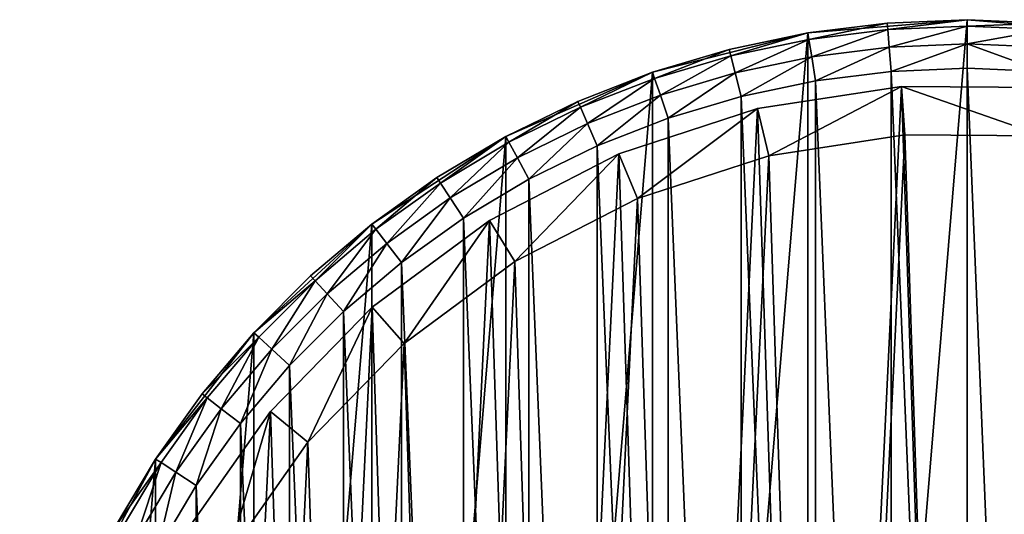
# Model space of a CAD drawing. Header units: millimetres. Extents: x 6 to 986, y -79 to 45.
# Tile 5 of 47: x 47 to 87, y 9 to 29. Entities that reach past the tile are written whole.
import ezdxf

# ---------------------------------------------------------------- set-up
doc = ezdxf.new("R2010")
doc.units = ezdxf.units.MM
doc.header["$LTSCALE"] = 25.4
doc.layers.get('0').update_dxf_attribs({"true_color": 0xff5454})

# ---------------------------------------------------------------- blocks, each defined once
blk = doc.blocks.new('PILLS-V-8262.STL')
at = {"color": 250, "true_color": 0x262626}
mesh = blk.add_polyface(dxfattribs=at)
corners = [(47.024, -1.131, 7.876), (45.937, -14.253, 7.876), (45.937, -7.647, 7.876), (47.024, -20.769, 7.876), (49.169, 5.118, 7.876), (49.169, -27.018, 7.876), (52.313, 10.928, 7.876), (52.313, -32.828, 7.876), (56.371, 16.141, 7.876), (56.371, -38.041, 7.876), (61.231, 20.616, 7.876), (61.231, -42.516, 7.876), (66.762, 24.229, 7.876), (66.762, -46.129, 7.876), (72.812, 26.883, 7.876), (72.812, -48.783, 7.876), (79.216, 28.504, 7.876), (79.216, -50.404, 7.876), (85.8, 29.05, 7.876), (85.8, -50.95, 7.876), (92.384, 28.504, 7.876), (92.384, -50.404, 7.876), (98.788, 26.883, 7.876), (98.788, -48.783, 7.876), (104.838, 24.229, 7.876), (104.838, -46.129, 7.876), (110.368, 20.616, 7.876), (110.368, -42.516, 7.876), (115.229, 16.141, 7.876), (115.229, -38.041, 7.876), (119.287, 10.928, 7.876), (119.287, -32.828, 7.876), (122.431, 5.118, 7.876), (122.431, -27.018, 7.876), (124.576, -1.131, 7.876), (124.576, -20.769, 7.876), (125.663, -7.647, 7.876), (125.663, -14.253, 7.876)]
mesh.append_faces([[corners[k] for k in face] for face in [(0, 1, 2), (35, 36, 37)]], dxfattribs={"vtx0": -1, "color": 250})
mesh.append_faces([[corners[k] for k in face] for face in [(1, 0, 3), (3, 4, 5), (5, 6, 7), (7, 8, 9), (9, 10, 11), (11, 12, 13), (13, 14, 15), (15, 16, 17), (17, 18, 19), (19, 20, 21), (21, 22, 23), (23, 24, 25), (25, 26, 27), (27, 28, 29), (29, 30, 31), (31, 32, 33), (33, 34, 35)]], dxfattribs={"vtx0": -1, "vtx1": -1, "color": 250})
mesh.append_faces([[corners[k] for k in face] for face in [(3, 0, 4), (5, 4, 6), (7, 6, 8), (9, 8, 10), (11, 10, 12), (13, 12, 14), (15, 14, 16), (17, 16, 18), (19, 18, 20), (21, 20, 22), (23, 22, 24), (25, 24, 26), (27, 26, 28), (29, 28, 30), (31, 30, 32), (33, 32, 34), (35, 34, 36)]], dxfattribs={"vtx0": -1, "vtx2": -1, "color": 250})
mesh = blk.add_polyface(dxfattribs=at)
corners = [(82.497, 28.913, 29.275), (85.8, 29.05, 7.876), (79.216, 28.504, 7.876)]
mesh.append_faces([[corners[k] for k in face] for face in [(0, 1, 2)]], dxfattribs={"color": 250})
mesh = blk.add_polyface(dxfattribs=at)
corners = [(82.497, 28.913, 29.275), (79.216, 28.504, 7.876), (79.216, 28.504, 29.275)]
mesh.append_faces([[corners[k] for k in face] for face in [(0, 1, 2)]], dxfattribs={"color": 250})
mesh = blk.add_polyface(dxfattribs=at)
corners = [(79.26, 28.24, 30.275), (82.497, 28.913, 29.275), (79.216, 28.504, 29.275), (82.519, 28.646, 30.275)]
mesh.append_faces([[corners[k] for k in face] for face in [(0, 1, 2), (1, 0, 3)]], dxfattribs={"vtx0": -1, "color": 250})
mesh = blk.add_polyface(dxfattribs=at)
corners = [(85.8, 29.05, 29.275), (85.8, 29.05, 7.876), (82.497, 28.913, 29.275)]
mesh.append_faces([[corners[k] for k in face] for face in [(0, 1, 2)]], dxfattribs={"color": 250})
mesh = blk.add_polyface(dxfattribs=at)
corners = [(82.519, 28.646, 30.275), (85.8, 29.05, 29.275), (82.497, 28.913, 29.275), (85.8, 28.782, 30.275)]
mesh.append_faces([[corners[k] for k in face] for face in [(0, 1, 2), (1, 0, 3)]], dxfattribs={"vtx0": -1, "color": 250})
mesh = blk.add_polyface(dxfattribs=at)
corners = [(89.103, 28.913, 29.275), (85.8, 29.05, 7.876), (85.8, 29.05, 29.275)]
mesh.append_faces([[corners[k] for k in face] for face in [(0, 1, 2)]], dxfattribs={"color": 250})
mesh = blk.add_polyface(dxfattribs=at)
corners = [(89.103, 28.913, 29.275), (92.384, 28.504, 7.876), (85.8, 29.05, 7.876)]
mesh.append_faces([[corners[k] for k in face] for face in [(0, 1, 2)]], dxfattribs={"color": 250})
mesh = blk.add_polyface(dxfattribs=at)
corners = [(85.8, 28.782, 30.275), (89.103, 28.913, 29.275), (85.8, 29.05, 29.275), (89.081, 28.646, 30.275)]
mesh.append_faces([[corners[k] for k in face] for face in [(0, 1, 2), (1, 0, 3)]], dxfattribs={"vtx0": -1, "color": 250})
mesh = blk.add_polyface(dxfattribs=at)
corners = [(75.981, 27.826, 29.275), (79.216, 28.504, 7.876), (72.812, 26.883, 7.876)]
mesh.append_faces([[corners[k] for k in face] for face in [(0, 1, 2)]], dxfattribs={"color": 250})
mesh = blk.add_polyface(dxfattribs=at)
corners = [(79.216, 28.504, 29.275), (79.216, 28.504, 7.876), (75.981, 27.826, 29.275)]
mesh.append_faces([[corners[k] for k in face] for face in [(0, 1, 2)]], dxfattribs={"color": 250})
mesh = blk.add_polyface(dxfattribs=at)
corners = [(76.046, 27.566, 30.275), (79.216, 28.504, 29.275), (75.981, 27.826, 29.275), (79.26, 28.24, 30.275)]
mesh.append_faces([[corners[k] for k in face] for face in [(0, 1, 2), (1, 0, 3)]], dxfattribs={"vtx0": -1, "color": 250})
mesh = blk.add_polyface(dxfattribs=at)
corners = [(79.381, 27.518, 31.008), (82.519, 28.646, 30.275), (79.26, 28.24, 30.275), (82.579, 27.917, 31.008)]
mesh.append_faces([[corners[k] for k in face] for face in [(0, 1, 2), (1, 0, 3)]], dxfattribs={"vtx0": -1, "color": 250})
mesh = blk.add_polyface(dxfattribs=at)
corners = [(82.579, 27.917, 31.008), (85.8, 28.782, 30.275), (82.519, 28.646, 30.275), (85.8, 28.05, 31.008)]
mesh.append_faces([[corners[k] for k in face] for face in [(0, 1, 2), (1, 0, 3)]], dxfattribs={"vtx0": -1, "color": 250})
mesh = blk.add_polyface(dxfattribs=at)
corners = [(85.8, 28.05, 31.008), (89.081, 28.646, 30.275), (85.8, 28.782, 30.275), (89.021, 27.917, 31.008)]
mesh.append_faces([[corners[k] for k in face] for face in [(0, 1, 2), (1, 0, 3)]], dxfattribs={"vtx0": -1, "color": 250})
mesh = blk.add_polyface(dxfattribs=at)
corners = [(76.226, 26.857, 31.008), (79.26, 28.24, 30.275), (76.046, 27.566, 30.275), (79.381, 27.518, 31.008)]
mesh.append_faces([[corners[k] for k in face] for face in [(0, 1, 2), (1, 0, 3)]], dxfattribs={"vtx0": -1, "color": 250})
mesh = blk.add_polyface(dxfattribs=at)
corners = [(82.662, 26.92, 31.275), (85.8, 28.05, 31.008), (82.579, 27.917, 31.008), (85.8, 27.05, 31.275)]
mesh.append_faces([[corners[k] for k in face] for face in [(0, 1, 2), (1, 0, 3)]], dxfattribs={"vtx0": -1, "color": 250})
mesh = blk.add_polyface(dxfattribs=at)
corners = [(88.938, 26.92, 31.275), (85.8, 28.05, 31.008), (85.8, 27.05, 31.275), (89.021, 27.917, 31.008)]
mesh.append_faces([[corners[k] for k in face] for face in [(0, 1, 2), (1, 0, 3)]], dxfattribs={"vtx0": -1, "color": 250})
mesh = blk.add_polyface(dxfattribs=at)
corners = [(75.981, 27.826, 29.275), (72.812, 26.883, 7.876), (72.812, 26.883, 29.275)]
mesh.append_faces([[corners[k] for k in face] for face in [(0, 1, 2)]], dxfattribs={"color": 250})
mesh = blk.add_polyface(dxfattribs=at)
corners = [(72.899, 26.629, 30.275), (75.981, 27.826, 29.275), (72.812, 26.883, 29.275), (76.046, 27.566, 30.275)]
mesh.append_faces([[corners[k] for k in face] for face in [(0, 1, 2), (1, 0, 3)]], dxfattribs={"vtx0": -1, "color": 250})
mesh = blk.add_polyface(dxfattribs=at)
corners = [(79.545, 26.532, 31.275), (82.579, 27.917, 31.008), (79.381, 27.518, 31.008), (82.662, 26.92, 31.275)]
mesh.append_faces([[corners[k] for k in face] for face in [(0, 1, 2), (1, 0, 3)]], dxfattribs={"vtx0": -1, "color": 250})
mesh = blk.add_polyface(dxfattribs=at)
corners = [(73.137, 25.937, 31.008), (76.046, 27.566, 30.275), (72.899, 26.629, 30.275), (76.226, 26.857, 31.008)]
mesh.append_faces([[corners[k] for k in face] for face in [(0, 1, 2), (1, 0, 3)]], dxfattribs={"vtx0": -1, "color": 250})
mesh = blk.add_polyface(dxfattribs=at)
corners = [(76.472, 25.887, 31.275), (79.381, 27.518, 31.008), (76.226, 26.857, 31.008), (79.545, 26.532, 31.275)]
mesh.append_faces([[corners[k] for k in face] for face in [(0, 1, 2), (1, 0, 3)]], dxfattribs={"vtx0": -1, "color": 250})
mesh = blk.add_polyface(dxfattribs=at)
corners = [(47.93, -14.088, 31.275), (47.93, -7.812, 31.275), (47.8, -10.95, 31.275), (48.318, -17.205, 31.275), (48.318, -4.695, 31.275), (48.963, -20.278, 31.275), (48.963, -1.622, 31.275), (49.859, -23.289, 31.275), (49.859, 1.389, 31.275), (51.001, -26.214, 31.275), (51.001, 4.314, 31.275), (52.38, -29.036, 31.275), (52.38, 7.136, 31.275), (53.988, -31.734, 31.275), (53.988, 9.834, 31.275), (55.813, -34.29, 31.275), (55.813, 12.39, 31.275), (57.842, -36.687, 31.275), (57.842, 14.787, 31.275), (60.063, -38.908, 31.275), (60.063, 17.008, 31.275), (62.46, -40.937, 31.275), (62.46, 19.037, 31.275), (65.016, -42.762, 31.275), (65.016, 20.862, 31.275), (67.714, -44.37, 31.275), (67.714, 22.47, 31.275), (70.536, -45.749, 31.275), (70.536, 23.849, 31.275), (73.461, -46.891, 31.275), (73.461, 24.991, 31.275), (76.472, -47.787, 31.275), (76.472, 25.887, 31.275), (79.545, -48.432, 31.275), (79.545, 26.532, 31.275), (82.662, -48.82, 31.275), (82.662, 26.92, 31.275), (85.8, -48.95, 31.275), (85.8, 27.05, 31.275), (88.938, -48.82, 31.275), (88.938, 26.92, 31.275), (92.055, -48.432, 31.275), (92.055, 26.532, 31.275), (95.128, -47.787, 31.275), (95.128, 25.887, 31.275), (98.139, -46.891, 31.275), (98.139, 24.991, 31.275), (101.064, -45.749, 31.275), (101.064, 23.849, 31.275), (103.886, -44.37, 31.275), (103.886, 22.47, 31.275), (106.584, -42.762, 31.275), (106.584, 20.862, 31.275), (109.14, -40.937, 31.275), (109.14, 19.037, 31.275), (111.537, -38.908, 31.275), (111.537, 17.008, 31.275), (113.757, -36.687, 31.275), (113.757, 14.787, 31.275), (115.787, -34.29, 31.275), (115.787, 12.39, 31.275), (117.612, -31.734, 31.275), (117.612, 9.834, 31.275), (119.22, -29.036, 31.275), (119.22, 7.136, 31.275), (120.599, -26.214, 31.275), (120.599, 4.314, 31.275), (121.741, -23.289, 31.275), (121.741, 1.389, 31.275), (122.637, -20.278, 31.275), (122.637, -1.622, 31.275), (123.282, -17.205, 31.275), (123.282, -4.695, 31.275), (123.67, -14.088, 31.275), (123.67, -7.812, 31.275), (123.8, -10.95, 31.275)]
mesh.append_faces([[corners[k] for k in face] for face in [(0, 1, 2), (74, 73, 75)]], dxfattribs={"vtx0": -1, "color": 250})
mesh.append_faces([[corners[k] for k in face] for face in [(1, 3, 4), (4, 5, 6), (6, 7, 8), (8, 9, 10), (10, 11, 12), (12, 13, 14), (14, 15, 16), (16, 17, 18), (18, 19, 20), (20, 21, 22), (22, 23, 24), (24, 25, 26), (26, 27, 28), (28, 29, 30), (30, 31, 32), (32, 33, 34), (34, 35, 36), (36, 37, 38), (38, 39, 40), (40, 41, 42), (42, 43, 44), (44, 45, 46), (46, 47, 48), (48, 49, 50), (50, 51, 52), (52, 53, 54), (54, 55, 56), (56, 57, 58), (58, 59, 60), (60, 61, 62), (62, 63, 64), (64, 65, 66), (66, 67, 68), (68, 69, 70), (70, 71, 72), (72, 73, 74)]], dxfattribs={"vtx0": -1, "vtx1": -1, "color": 250})
mesh.append_faces([[corners[k] for k in face] for face in [(1, 0, 3), (4, 3, 5), (6, 5, 7), (8, 7, 9), (10, 9, 11), (12, 11, 13), (14, 13, 15), (16, 15, 17), (18, 17, 19), (20, 19, 21), (22, 21, 23), (24, 23, 25), (26, 25, 27), (28, 27, 29), (30, 29, 31), (32, 31, 33), (34, 33, 35), (36, 35, 37), (38, 37, 39), (40, 39, 41), (42, 41, 43), (44, 43, 45), (46, 45, 47), (48, 47, 49), (50, 49, 51), (52, 51, 53), (54, 53, 55), (56, 55, 57), (58, 57, 59), (60, 59, 61), (62, 61, 63), (64, 63, 65), (66, 65, 67), (68, 67, 69), (70, 69, 71), (72, 71, 73)]], dxfattribs={"vtx0": -1, "vtx2": -1, "color": 250})
mesh = blk.add_polyface(dxfattribs=at)
corners = [(69.732, 25.681, 29.275), (72.812, 26.883, 7.876), (66.762, 24.229, 7.876)]
mesh.append_faces([[corners[k] for k in face] for face in [(0, 1, 2)]], dxfattribs={"color": 250})
mesh = blk.add_polyface(dxfattribs=at)
corners = [(72.812, 26.883, 29.275), (72.812, 26.883, 7.876), (69.732, 25.681, 29.275)]
mesh.append_faces([[corners[k] for k in face] for face in [(0, 1, 2)]], dxfattribs={"color": 250})
mesh = blk.add_polyface(dxfattribs=at)
corners = [(69.84, 25.436, 30.275), (72.812, 26.883, 29.275), (69.732, 25.681, 29.275), (72.899, 26.629, 30.275)]
mesh.append_faces([[corners[k] for k in face] for face in [(0, 1, 2), (1, 0, 3)]], dxfattribs={"vtx0": -1, "color": 250})
mesh = blk.add_polyface(dxfattribs=at)
corners = [(73.461, 24.991, 31.275), (76.226, 26.857, 31.008), (73.137, 25.937, 31.008), (76.472, 25.887, 31.275)]
mesh.append_faces([[corners[k] for k in face] for face in [(0, 1, 2), (1, 0, 3)]], dxfattribs={"vtx0": -1, "color": 250})
mesh = blk.add_polyface(dxfattribs=at)
corners = [(70.134, 24.765, 31.008), (72.899, 26.629, 30.275), (69.84, 25.436, 30.275), (73.137, 25.937, 31.008)]
mesh.append_faces([[corners[k] for k in face] for face in [(0, 1, 2), (1, 0, 3)]], dxfattribs={"vtx0": -1, "color": 250})
at = {"color": 7, "true_color": 0xffffff}
mesh = blk.add_polyface(dxfattribs=at)
corners = [(48.688, -15.163, 7.221), (49.264, -3.194, 7.221), (48.493, -9.155, 7.221), (49.845, -21.062, 7.221), (50.981, 2.566, 7.221), (51.932, -26.698, 7.221), (53.6, 7.976, 7.221), (54.897, -31.927, 7.221), (57.053, 12.896, 7.221), (58.662, -36.613, 7.221), (61.251, 17.199, 7.221), (63.13, -40.634, 7.221), (66.084, 20.772, 7.221), (68.186, -43.886, 7.221), (71.428, 23.524, 7.221), (73.697, -46.285, 7.221), (77.144, 25.383, 7.221), (79.522, -47.769, 7.221), (83.085, 26.301, 7.221), (85.509, -48.299, 7.221), (89.095, 26.254, 7.221), (91.504, -47.862, 7.221), (95.021, 25.244, 7.221), (97.351, -46.469, 7.221), (100.707, 23.296, 7.221), (102.899, -44.156, 7.221), (106.008, 20.461, 7.221), (108.005, -40.983, 7.221), (110.785, 16.813, 7.221), (110.349, -39.099, 7.221), (112.535, -37.032, 7.221), (114.915, 12.446, 7.221), (116.372, -32.406, 7.221), (118.29, 7.473, 7.221), (119.418, -27.224, 7.221), (120.825, 2.022, 7.221), (121.593, -21.62, 7.221), (122.452, -3.764, 7.221), (122.841, -15.741, 7.221), (123.13, -9.737, 7.221)]
mesh.append_faces([[corners[k] for k in face] for face in [(0, 1, 2), (37, 38, 39)]], dxfattribs={"vtx0": -1, "color": 7})
mesh.append_faces([[corners[k] for k in face] for face in [(1, 3, 4), (4, 5, 6), (6, 7, 8), (8, 9, 10), (10, 11, 12), (12, 13, 14), (14, 15, 16), (16, 17, 18), (18, 19, 20), (20, 21, 22), (22, 23, 24), (24, 25, 26), (26, 27, 28), (28, 30, 31), (31, 32, 33), (33, 34, 35), (35, 36, 37)]], dxfattribs={"vtx0": -1, "vtx1": -1, "color": 7})
mesh.append_faces([[corners[k] for k in face] for face in [(1, 0, 3), (4, 3, 5), (6, 5, 7), (8, 7, 9), (10, 9, 11), (12, 11, 13), (14, 13, 15), (16, 15, 17), (18, 17, 19), (20, 19, 21), (22, 21, 23), (24, 23, 25), (26, 25, 27), (28, 27, 29), (28, 29, 30), (31, 30, 32), (33, 32, 34), (35, 34, 36), (37, 36, 38)]], dxfattribs={"vtx0": -1, "vtx2": -1, "color": 7})
mesh = blk.add_polyface(dxfattribs=at)
corners = [(77.144, 25.383, 7.221), (83.085, 26.301, 2.575), (77.144, 25.383, 2.575), (83.085, 26.301, 7.221)]
mesh.append_faces([[corners[k] for k in face] for face in [(0, 1, 2), (1, 0, 3)]], dxfattribs={"vtx0": -1, "color": 7})
mesh = blk.add_polyface(dxfattribs=at)
corners = [(83.085, 26.301, 2.575), (77.608, 23.438, 0.575), (77.144, 25.383, 2.575), (83.23, 24.306, 0.575)]
mesh.append_faces([[corners[k] for k in face] for face in [(0, 1, 2), (1, 0, 3)]], dxfattribs={"vtx0": -1, "color": 7})
mesh = blk.add_polyface(dxfattribs=at)
corners = [(83.085, 26.301, 7.221), (89.095, 26.254, 2.575), (83.085, 26.301, 2.575), (89.095, 26.254, 7.221)]
mesh.append_faces([[corners[k] for k in face] for face in [(0, 1, 2), (1, 0, 3)]], dxfattribs={"vtx0": -1, "color": 7})
mesh = blk.add_polyface(dxfattribs=at)
corners = [(83.085, 26.301, 2.575), (88.919, 24.262, 0.575), (83.23, 24.306, 0.575), (89.095, 26.254, 2.575)]
mesh.append_faces([[corners[k] for k in face] for face in [(0, 1, 2), (1, 0, 3)]], dxfattribs={"vtx0": -1, "color": 7})
at = {"color": 250, "true_color": 0x262626}
mesh = blk.add_polyface(dxfattribs=at)
corners = [(69.732, 25.681, 29.275), (66.762, 24.229, 7.876), (66.762, 24.229, 29.275)]
mesh.append_faces([[corners[k] for k in face] for face in [(0, 1, 2)]], dxfattribs={"color": 250})
mesh = blk.add_polyface(dxfattribs=at)
corners = [(66.89, 23.993, 30.275), (69.732, 25.681, 29.275), (66.762, 24.229, 29.275), (69.84, 25.436, 30.275)]
mesh.append_faces([[corners[k] for k in face] for face in [(0, 1, 2), (1, 0, 3)]], dxfattribs={"vtx0": -1, "color": 250})
mesh = blk.add_polyface(dxfattribs=at)
corners = [(70.536, 23.849, 31.275), (73.137, 25.937, 31.008), (70.134, 24.765, 31.008), (73.461, 24.991, 31.275)]
mesh.append_faces([[corners[k] for k in face] for face in [(0, 1, 2), (1, 0, 3)]], dxfattribs={"vtx0": -1, "color": 250})
mesh = blk.add_polyface(dxfattribs=at)
corners = [(67.238, 23.349, 31.008), (69.84, 25.436, 30.275), (66.89, 23.993, 30.275), (70.134, 24.765, 31.008)]
mesh.append_faces([[corners[k] for k in face] for face in [(0, 1, 2), (1, 0, 3)]], dxfattribs={"vtx0": -1, "color": 250})
at = {"color": 7, "true_color": 0xffffff}
mesh = blk.add_polyface(dxfattribs=at)
corners = [(71.428, 23.524, 7.221), (77.144, 25.383, 2.575), (71.428, 23.524, 2.575), (77.144, 25.383, 7.221)]
mesh.append_faces([[corners[k] for k in face] for face in [(0, 1, 2), (1, 0, 3)]], dxfattribs={"vtx0": -1, "color": 7})
mesh = blk.add_polyface(dxfattribs=at)
corners = [(77.144, 25.383, 2.575), (72.198, 21.678, 0.575), (71.428, 23.524, 2.575), (77.608, 23.438, 0.575)]
mesh.append_faces([[corners[k] for k in face] for face in [(0, 1, 2), (1, 0, 3)]], dxfattribs={"vtx0": -1, "color": 7})
at = {"color": 250, "true_color": 0x262626}
mesh = blk.add_polyface(dxfattribs=at)
corners = [(67.714, 22.47, 31.275), (70.134, 24.765, 31.008), (67.238, 23.349, 31.008), (70.536, 23.849, 31.275)]
mesh.append_faces([[corners[k] for k in face] for face in [(0, 1, 2), (1, 0, 3)]], dxfattribs={"vtx0": -1, "color": 250})
at = {"color": 7, "true_color": 0xffffff}
mesh = blk.add_polyface(dxfattribs=at)
corners = [(51.221, -3.61, 0.575), (50.676, -14.938, 0.575), (50.491, -9.252, 0.575), (51.77, -20.52, 0.575), (52.846, 1.842, 0.575), (53.746, -25.855, 0.575), (55.325, 6.963, 0.575), (56.552, -30.804, 0.575), (58.593, 11.62, 0.575), (60.116, -35.239, 0.575), (62.565, 15.692, 0.575), (64.344, -39.044, 0.575), (67.14, 19.074, 0.575), (69.129, -42.122, 0.575), (72.198, 21.678, 0.575), (74.345, -44.393, 0.575), (77.608, 23.438, 0.575), (79.858, -45.797, 0.575), (83.23, 24.306, 0.575), (85.525, -46.299, 0.575), (88.919, 24.262, 0.575), (91.199, -45.885, 0.575), (94.527, 23.306, 0.575), (96.733, -44.567, 0.575), (99.909, 21.462, 0.575), (101.984, -42.378, 0.575), (104.925, 18.779, 0.575), (106.816, -39.375, 0.575), (109.447, 15.327, 0.575), (109.035, -37.592, 0.575), (111.103, -35.636, 0.575), (113.356, 11.193, 0.575), (114.735, -31.257, 0.575), (116.551, 6.486, 0.575), (117.618, -26.353, 0.575), (118.949, 1.328, 0.575), (119.677, -21.049, 0.575), (120.49, -4.149, 0.575), (120.858, -15.484, 0.575), (121.131, -9.802, 0.575)]
mesh.append_faces([[corners[k] for k in face] for face in [(0, 1, 2), (38, 37, 39)]], dxfattribs={"vtx0": -1, "color": 7})
mesh.append_faces([[corners[k] for k in face] for face in [(1, 0, 3), (3, 4, 5), (5, 6, 7), (7, 8, 9), (9, 10, 11), (11, 12, 13), (13, 14, 15), (15, 16, 17), (17, 18, 19), (19, 20, 21), (21, 22, 23), (23, 24, 25), (25, 26, 27), (27, 28, 29), (29, 28, 30), (30, 31, 32), (32, 33, 34), (34, 35, 36), (36, 37, 38)]], dxfattribs={"vtx0": -1, "vtx1": -1, "color": 7})
mesh.append_faces([[corners[k] for k in face] for face in [(3, 0, 4), (5, 4, 6), (7, 6, 8), (9, 8, 10), (11, 10, 12), (13, 12, 14), (15, 14, 16), (17, 16, 18), (19, 18, 20), (21, 20, 22), (23, 22, 24), (25, 24, 26), (27, 26, 28), (30, 28, 31), (32, 31, 33), (34, 33, 35), (36, 35, 37)]], dxfattribs={"vtx0": -1, "vtx2": -1, "color": 7})
at = {"color": 250, "true_color": 0x262626}
mesh = blk.add_polyface(dxfattribs=at)
corners = [(63.922, 22.537, 29.275), (66.762, 24.229, 7.876), (61.231, 20.616, 7.876)]
mesh.append_faces([[corners[k] for k in face] for face in [(0, 1, 2)]], dxfattribs={"color": 250})
mesh = blk.add_polyface(dxfattribs=at)
corners = [(66.762, 24.229, 29.275), (66.762, 24.229, 7.876), (63.922, 22.537, 29.275)]
mesh.append_faces([[corners[k] for k in face] for face in [(0, 1, 2)]], dxfattribs={"color": 250})
mesh = blk.add_polyface(dxfattribs=at)
corners = [(64.069, 22.312, 30.275), (66.762, 24.229, 29.275), (63.922, 22.537, 29.275), (66.89, 23.993, 30.275)]
mesh.append_faces([[corners[k] for k in face] for face in [(0, 1, 2), (1, 0, 3)]], dxfattribs={"vtx0": -1, "color": 250})
mesh = blk.add_polyface(dxfattribs=at)
corners = [(64.469, 21.699, 31.008), (66.89, 23.993, 30.275), (64.069, 22.312, 30.275), (67.238, 23.349, 31.008)]
mesh.append_faces([[corners[k] for k in face] for face in [(0, 1, 2), (1, 0, 3)]], dxfattribs={"vtx0": -1, "color": 250})
mesh = blk.add_polyface(dxfattribs=at)
corners = [(65.016, 20.862, 31.275), (67.238, 23.349, 31.008), (64.469, 21.699, 31.008), (67.714, 22.47, 31.275)]
mesh.append_faces([[corners[k] for k in face] for face in [(0, 1, 2), (1, 0, 3)]], dxfattribs={"vtx0": -1, "color": 250})
at = {"color": 7, "true_color": 0xffffff}
mesh = blk.add_polyface(dxfattribs=at)
corners = [(66.084, 20.772, 7.221), (71.428, 23.524, 2.575), (66.084, 20.772, 2.575), (71.428, 23.524, 7.221)]
mesh.append_faces([[corners[k] for k in face] for face in [(0, 1, 2), (1, 0, 3)]], dxfattribs={"vtx0": -1, "color": 7})
mesh = blk.add_polyface(dxfattribs=at)
corners = [(71.428, 23.524, 2.575), (67.14, 19.074, 0.575), (66.084, 20.772, 2.575), (72.198, 21.678, 0.575)]
mesh.append_faces([[corners[k] for k in face] for face in [(0, 1, 2), (1, 0, 3)]], dxfattribs={"vtx0": -1, "color": 7})
at = {"color": 250, "true_color": 0x262626}
mesh = blk.add_polyface(dxfattribs=at)
corners = [(63.922, 22.537, 29.275), (61.231, 20.616, 7.876), (61.231, 20.616, 29.275)]
mesh.append_faces([[corners[k] for k in face] for face in [(0, 1, 2)]], dxfattribs={"color": 250})
mesh = blk.add_polyface(dxfattribs=at)
corners = [(61.396, 20.404, 30.275), (63.922, 22.537, 29.275), (61.231, 20.616, 29.275), (64.069, 22.312, 30.275)]
mesh.append_faces([[corners[k] for k in face] for face in [(0, 1, 2), (1, 0, 3)]], dxfattribs={"vtx0": -1, "color": 250})
mesh = blk.add_polyface(dxfattribs=at)
corners = [(61.846, 19.826, 31.008), (64.069, 22.312, 30.275), (61.396, 20.404, 30.275), (64.469, 21.699, 31.008)]
mesh.append_faces([[corners[k] for k in face] for face in [(0, 1, 2), (1, 0, 3)]], dxfattribs={"vtx0": -1, "color": 250})
mesh = blk.add_polyface(dxfattribs=at)
corners = [(62.46, 19.037, 31.275), (64.469, 21.699, 31.008), (61.846, 19.826, 31.008), (65.016, 20.862, 31.275)]
mesh.append_faces([[corners[k] for k in face] for face in [(0, 1, 2), (1, 0, 3)]], dxfattribs={"vtx0": -1, "color": 250})
at = {"color": 7, "true_color": 0xffffff}
mesh = blk.add_polyface(dxfattribs=at)
corners = [(61.251, 17.199, 7.221), (66.084, 20.772, 2.575), (61.251, 17.199, 2.575), (66.084, 20.772, 7.221)]
mesh.append_faces([[corners[k] for k in face] for face in [(0, 1, 2), (1, 0, 3)]], dxfattribs={"vtx0": -1, "color": 7})
mesh = blk.add_polyface(dxfattribs=at)
corners = [(66.084, 20.772, 2.575), (62.565, 15.692, 0.575), (61.251, 17.199, 2.575), (67.14, 19.074, 0.575)]
mesh.append_faces([[corners[k] for k in face] for face in [(0, 1, 2), (1, 0, 3)]], dxfattribs={"vtx0": -1, "color": 7})
at = {"color": 250, "true_color": 0x262626}
mesh = blk.add_polyface(dxfattribs=at)
corners = [(58.709, 18.479, 29.275), (61.231, 20.616, 7.876), (56.371, 16.141, 7.876)]
mesh.append_faces([[corners[k] for k in face] for face in [(0, 1, 2)]], dxfattribs={"color": 250})
mesh = blk.add_polyface(dxfattribs=at)
corners = [(61.231, 20.616, 29.275), (61.231, 20.616, 7.876), (58.709, 18.479, 29.275)]
mesh.append_faces([[corners[k] for k in face] for face in [(0, 1, 2)]], dxfattribs={"color": 250})
mesh = blk.add_polyface(dxfattribs=at)
corners = [(58.89, 18.282, 30.275), (61.231, 20.616, 29.275), (58.709, 18.479, 29.275), (61.396, 20.404, 30.275)]
mesh.append_faces([[corners[k] for k in face] for face in [(0, 1, 2), (1, 0, 3)]], dxfattribs={"vtx0": -1, "color": 250})
mesh = blk.add_polyface(dxfattribs=at)
corners = [(59.386, 17.743, 31.008), (61.396, 20.404, 30.275), (58.89, 18.282, 30.275), (61.846, 19.826, 31.008)]
mesh.append_faces([[corners[k] for k in face] for face in [(0, 1, 2), (1, 0, 3)]], dxfattribs={"vtx0": -1, "color": 250})
mesh = blk.add_polyface(dxfattribs=at)
corners = [(60.063, 17.008, 31.275), (61.846, 19.826, 31.008), (59.386, 17.743, 31.008), (62.46, 19.037, 31.275)]
mesh.append_faces([[corners[k] for k in face] for face in [(0, 1, 2), (1, 0, 3)]], dxfattribs={"vtx0": -1, "color": 250})
mesh = blk.add_polyface(dxfattribs=at)
corners = [(58.709, 18.479, 29.275), (56.371, 16.141, 7.876), (56.371, 16.141, 29.275)]
mesh.append_faces([[corners[k] for k in face] for face in [(0, 1, 2)]], dxfattribs={"color": 250})
mesh = blk.add_polyface(dxfattribs=at)
corners = [(58.89, 18.282, 30.275), (56.371, 16.141, 29.275), (56.568, 15.96, 30.275), (58.709, 18.479, 29.275)]
mesh.append_faces([[corners[k] for k in face] for face in [(0, 1, 2), (1, 0, 3)]], dxfattribs={"vtx0": -1, "color": 250})
mesh = blk.add_polyface(dxfattribs=at)
corners = [(57.107, 15.464, 31.008), (58.89, 18.282, 30.275), (56.568, 15.96, 30.275), (59.386, 17.743, 31.008)]
mesh.append_faces([[corners[k] for k in face] for face in [(0, 1, 2), (1, 0, 3)]], dxfattribs={"vtx0": -1, "color": 250})
mesh = blk.add_polyface(dxfattribs=at)
corners = [(57.842, 14.787, 31.275), (59.386, 17.743, 31.008), (57.107, 15.464, 31.008), (60.063, 17.008, 31.275)]
mesh.append_faces([[corners[k] for k in face] for face in [(0, 1, 2), (1, 0, 3)]], dxfattribs={"vtx0": -1, "color": 250})
at = {"color": 7, "true_color": 0xffffff}
mesh = blk.add_polyface(dxfattribs=at)
corners = [(61.251, 17.199, 7.221), (57.053, 12.896, 2.575), (57.053, 12.896, 7.221), (61.251, 17.199, 2.575)]
mesh.append_faces([[corners[k] for k in face] for face in [(0, 1, 2), (1, 0, 3)]], dxfattribs={"vtx0": -1, "color": 7})
mesh = blk.add_polyface(dxfattribs=at)
corners = [(61.251, 17.199, 2.575), (58.593, 11.62, 0.575), (57.053, 12.896, 2.575), (62.565, 15.692, 0.575)]
mesh.append_faces([[corners[k] for k in face] for face in [(0, 1, 2), (1, 0, 3)]], dxfattribs={"vtx0": -1, "color": 7})
at = {"color": 250, "true_color": 0x262626}
mesh = blk.add_polyface(dxfattribs=at)
corners = [(56.371, 16.141, 7.876), (52.313, 10.928, 7.876), (54.234, 13.619, 29.275)]
mesh.append_faces([[corners[k] for k in face] for face in [(0, 1, 2)]], dxfattribs={"color": 250})
mesh = blk.add_polyface(dxfattribs=at)
corners = [(56.371, 16.141, 7.876), (54.234, 13.619, 29.275), (56.371, 16.141, 29.275)]
mesh.append_faces([[corners[k] for k in face] for face in [(0, 1, 2)]], dxfattribs={"color": 250})
mesh = blk.add_polyface(dxfattribs=at)
corners = [(56.568, 15.96, 30.275), (54.234, 13.619, 29.275), (54.446, 13.454, 30.275), (56.371, 16.141, 29.275)]
mesh.append_faces([[corners[k] for k in face] for face in [(0, 1, 2), (1, 0, 3)]], dxfattribs={"vtx0": -1, "color": 250})
mesh = blk.add_polyface(dxfattribs=at)
corners = [(55.024, 13.004, 31.008), (56.568, 15.96, 30.275), (54.446, 13.454, 30.275), (57.107, 15.464, 31.008)]
mesh.append_faces([[corners[k] for k in face] for face in [(0, 1, 2), (1, 0, 3)]], dxfattribs={"vtx0": -1, "color": 250})
mesh = blk.add_polyface(dxfattribs=at)
corners = [(55.813, 12.39, 31.275), (57.107, 15.464, 31.008), (55.024, 13.004, 31.008), (57.842, 14.787, 31.275)]
mesh.append_faces([[corners[k] for k in face] for face in [(0, 1, 2), (1, 0, 3)]], dxfattribs={"vtx0": -1, "color": 250})
mesh = blk.add_polyface(dxfattribs=at)
corners = [(54.234, 13.619, 29.275), (52.313, 10.928, 7.876), (52.313, 10.928, 29.275)]
mesh.append_faces([[corners[k] for k in face] for face in [(0, 1, 2)]], dxfattribs={"color": 250})
mesh = blk.add_polyface(dxfattribs=at)
corners = [(54.446, 13.454, 30.275), (52.313, 10.928, 29.275), (52.538, 10.781, 30.275), (54.234, 13.619, 29.275)]
mesh.append_faces([[corners[k] for k in face] for face in [(0, 1, 2), (1, 0, 3)]], dxfattribs={"vtx0": -1, "color": 250})
mesh = blk.add_polyface(dxfattribs=at)
corners = [(53.151, 10.381, 31.008), (54.446, 13.454, 30.275), (52.538, 10.781, 30.275), (55.024, 13.004, 31.008)]
mesh.append_faces([[corners[k] for k in face] for face in [(0, 1, 2), (1, 0, 3)]], dxfattribs={"vtx0": -1, "color": 250})
mesh = blk.add_polyface(dxfattribs=at)
corners = [(53.988, 9.834, 31.275), (55.024, 13.004, 31.008), (53.151, 10.381, 31.008), (55.813, 12.39, 31.275)]
mesh.append_faces([[corners[k] for k in face] for face in [(0, 1, 2), (1, 0, 3)]], dxfattribs={"vtx0": -1, "color": 250})
at = {"color": 7, "true_color": 0xffffff}
mesh = blk.add_polyface(dxfattribs=at)
corners = [(57.053, 12.896, 7.221), (53.6, 7.976, 2.575), (53.6, 7.976, 7.221), (57.053, 12.896, 2.575)]
mesh.append_faces([[corners[k] for k in face] for face in [(0, 1, 2), (1, 0, 3)]], dxfattribs={"vtx0": -1, "color": 7})
mesh = blk.add_polyface(dxfattribs=at)
corners = [(57.053, 12.896, 2.575), (55.325, 6.963, 0.575), (53.6, 7.976, 2.575), (58.593, 11.62, 0.575)]
mesh.append_faces([[corners[k] for k in face] for face in [(0, 1, 2), (1, 0, 3)]], dxfattribs={"vtx0": -1, "color": 7})
at = {"color": 250, "true_color": 0x262626}
mesh = blk.add_polyface(dxfattribs=at)
corners = [(52.313, 10.928, 7.876), (49.169, 5.118, 7.876), (50.621, 8.088, 29.275)]
mesh.append_faces([[corners[k] for k in face] for face in [(0, 1, 2)]], dxfattribs={"color": 250})
mesh = blk.add_polyface(dxfattribs=at)
corners = [(52.313, 10.928, 7.876), (50.621, 8.088, 29.275), (52.313, 10.928, 29.275)]
mesh.append_faces([[corners[k] for k in face] for face in [(0, 1, 2)]], dxfattribs={"color": 250})
mesh = blk.add_polyface(dxfattribs=at)
corners = [(52.538, 10.781, 30.275), (50.621, 8.088, 29.275), (50.857, 7.96, 30.275), (52.313, 10.928, 29.275)]
mesh.append_faces([[corners[k] for k in face] for face in [(0, 1, 2), (1, 0, 3)]], dxfattribs={"vtx0": -1, "color": 250})
mesh = blk.add_polyface(dxfattribs=at)
corners = [(51.501, 7.612, 31.008), (52.538, 10.781, 30.275), (50.857, 7.96, 30.275), (53.151, 10.381, 31.008)]
mesh.append_faces([[corners[k] for k in face] for face in [(0, 1, 2), (1, 0, 3)]], dxfattribs={"vtx0": -1, "color": 250})
mesh = blk.add_polyface(dxfattribs=at)
corners = [(52.38, 7.136, 31.275), (53.151, 10.381, 31.008), (51.501, 7.612, 31.008), (53.988, 9.834, 31.275)]
mesh.append_faces([[corners[k] for k in face] for face in [(0, 1, 2), (1, 0, 3)]], dxfattribs={"vtx0": -1, "color": 250})

msp = doc.modelspace()

# ---------------------------------------------------------------- block references
at = {"color": 0}
msp.add_blockref('PILLS-V-8262.STL', (0, 0), dxfattribs=at)

doc.saveas('drawing.dxf')
